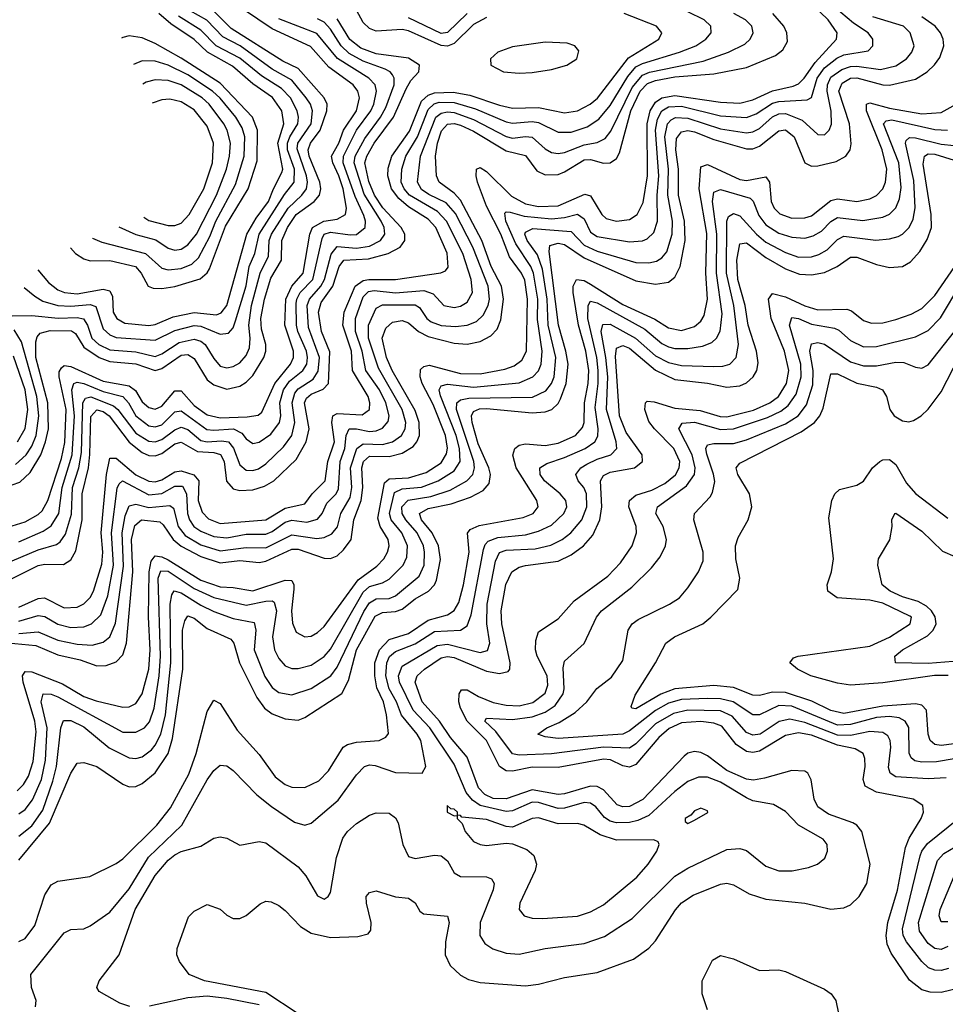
# Model space of a CAD drawing. Header units: inches. Extents: x 501365 to 657855, y 482276 to 547543.
# Tile 9 of 256: x 511593 to 514442, y 494178 to 497210. Entities that reach past the tile are written whole.
import ezdxf

# ---------------------------------------------------------------- set-up
doc = ezdxf.new("R2010")
doc.units = ezdxf.units.IN
doc.header["$MEASUREMENT"] = 0
doc.layers.add('A5419', color=7, linetype='Continuous')

msp = doc.modelspace()

# ---------------------------------------------------------------- linework, layer by layer
at = {"layer": 'A5419', "color": 5}
for points, elevation in [([(511585, 494835), (511604.7, 494855.3), (511619.8, 494880.2), (511634.3, 494925.7), (511643.3, 495016.7), (511639.6, 495050), (511603.5, 495170), (511601.5, 495190), (511610, 495202.6), (511630, 495202.2), (511724.7, 495164.7), (511790, 495125.8), (511827.6, 495112.4), (511910, 495093.1), (511930, 495094.3), (511950, 495104.1), (511970, 495133.9), (511990.6, 495210), (511994.8, 495270), (511989.7, 495370), (511991.6, 495510), (511997.4, 495542.6), (512010, 495558.8), (512030, 495556.6), (512050, 495546.6), (512150, 495484.5), (512210, 495464.1), (512250, 495462.1), (512310, 495451.5), (512410, 495484.1), (512430, 495483.1), (512436.4, 495470), (512436.7, 495456.7), (512429.8, 495390), (512432.1, 495352.1), (512444.2, 495324.2), (512470, 495309.6), (512490, 495312.2), (512510, 495322.6), (512530, 495341.3), (512634.3, 495485.7), (512692.4, 495527.6), (512713.3, 495550), (512725.4, 495570), (512729.9, 495590.1), (512726.7, 495610), (512702.4, 495650), (512694.9, 495674.9), (512716, 495784), (512730, 495795.9), (512790, 495799.2), (512843.8, 495816.2), (512890, 495845.6), (512907.1, 495872.9), (512909.7, 495890.3), (512903.9, 495930), (512865.8, 496025.8), (512831.5, 496090), (512825.5, 496110), (512826.7, 496133.3), (512837.2, 496142.8), (512853.2, 496146.8), (512950, 496120.7), (513010, 496119.8), (513085.8, 496134.2), (513115.3, 496144.7), (513138.1, 496161.9), (513153.4, 496190), (513156.3, 496350), (513147.8, 496407.8), (513137.8, 496430), (513100.1, 496480.1), (513073.9, 496550), (513030, 496635.9), (513002.5, 496710), (512997.8, 496730), (512999.3, 496750), (513010, 496755.2), (513030, 496743), (513106.5, 496666.5), (513150, 496643.4), (513190, 496635.1), (513250, 496636.8), (513332.8, 496672.8), (513350, 496668.1), (513384.7, 496610), (513398.4, 496598.4), (513430, 496590.1), (513470, 496595.3), (513493.9, 496610), (513512.2, 496647.8), (513525.3, 496730), (513524.1, 496890), (513534.1, 496930), (513550, 496956.9), (513570, 496969.9), (513610, 496976.6), (513750, 496956.2), (513810, 496953.8), (513850, 496963.5), (513910, 496991.7), (513974, 497006), (513990, 497012.9), (514007.9, 497030), (514041.5, 497078.5), (514107.8, 497150), (514109.2, 497170), (514082, 497210), (513984.3, 497304.2)], 2180), ([(513030, 497217.3), (512990, 497195.8), (512930, 497137), (512910, 497129.1), (512890, 497131.2), (512790, 497176), (512770, 497179.8), (512690, 497175.4), (512670, 497183.6), (512650, 497201.3), (512602.5, 497290)], 2280), ([(511590, 494764.3), (511610, 494777.9), (511632.4, 494807.6), (511659.8, 494870), (511672.6, 494930), (511677, 495030), (511659.2, 495110), (511665.4, 495134.6), (511690, 495133.1), (511710, 495124.9), (511910, 495016.6), (511950, 495016), (511977, 495030), (511992, 495048), (512006.9, 495090), (512021.9, 495190), (512026.2, 495250), (512018.5, 495490), (512027.3, 495512.7), (512050, 495512), (512130, 495458.2), (512190, 495431), (512290, 495407.6), (512350, 495419.9), (512370, 495420.6), (512376.6, 495416.6), (512383, 495390), (512371.3, 495310), (512377.2, 495270), (512390, 495242.7), (512410, 495220.1), (512430, 495212.5), (512450, 495212.3), (512490, 495223), (512530, 495248.9), (512550, 495272), (512650, 495447.5), (512670, 495465), (512710, 495476.5), (512730, 495487.4), (512772.9, 495530), (512785, 495555), (512786.2, 495590), (512769, 495630), (512736.8, 495670), (512731.3, 495690), (512746.2, 495753.8), (512770, 495765.2), (512830, 495770.8), (512881.1, 495790), (512930, 495820.8), (512948.3, 495850), (512947, 495890), (512936.8, 495930), (512887.7, 496052.3), (512884.5, 496070), (512890, 496083), (512910, 496088.3), (512990, 496079.1), (513130, 496092.2), (513172.6, 496110), (513190, 496129.1), (513198.5, 496150), (513200.9, 496190), (513186.9, 496286.9), (513188.1, 496350), (513174.6, 496430), (513166.1, 496450), (513119.8, 496519.8), (513089, 496590), (513085.9, 496614.1), (513090, 496618.2), (513102.8, 496617.2), (513145.5, 496605.4), (513230, 496597.1), (513270, 496601), (513310, 496611.2), (513330, 496597.2), (513350, 496555.7), (513370, 496542.6), (513470, 496526.7), (513510, 496529.7), (513524, 496536), (513544.5, 496555.5), (513556.6, 496590), (513554.9, 496670), (513559.9, 496730), (513550.3, 496870), (513556.4, 496903.6), (513570, 496930), (513590, 496942.3), (513630, 496944.1), (513750, 496914.2), (513830, 496908.9), (513859.7, 496920.3), (513910, 496953.8), (513930, 496958.9), (514016.7, 496963.3), (514030, 496970.8), (514047.3, 497030), (514070, 497062.1), (514108.2, 497091.8), (514130, 497101.9), (514205, 497115), (514219.3, 497130), (514219, 497150), (514204.5, 497170), (514159.7, 497199.7), (514062.4, 497282.4)], 2160), ([(511490, 495297.8), (511642.7, 495282.7), (511710, 495254.4), (511779.3, 495239.3), (511830, 495220.9), (511858.9, 495221.1), (511890, 495233.1), (511910, 495254.5), (511921.6, 495290), (511940.5, 495510), (511937.1, 495610), (511947.4, 495652.6), (511967.7, 495670), (512023.7, 495663.7), (512034.7, 495654.7), (512064.8, 495610), (512089.5, 495589.5), (512150, 495556.7), (512210, 495537.6), (512270, 495544.4), (512330, 495539), (512350, 495542.5), (512430, 495579.4), (512450, 495579.5), (512530, 495552.1), (512550, 495550.9), (512570, 495559.7), (512590, 495577.2), (512613.2, 495610), (512621.3, 495670), (512644, 495730), (512649.3, 495770), (512645.8, 495830), (512651.3, 495850), (512670, 495865.7), (512730, 495865.5), (512770, 495875), (512803.7, 495896.3), (512815.7, 495910), (512824, 495930), (512822.4, 495970), (512810, 496006.4), (512739, 496130), (512721.8, 496170), (512708.3, 496230), (512720, 496260), (512740.9, 496279.1), (512770, 496284.2), (512790, 496277.2), (512820.9, 496250), (512850, 496234.9), (512930, 496214.7), (512970, 496210.6), (513010, 496219.2), (513043.3, 496236.7), (513062.4, 496257.6), (513074.4, 496285.6), (513082.5, 496350), (513076, 496390), (513044.1, 496450), (513015.1, 496530), (512950, 496654.1), (512930, 496675.9), (512883.8, 496710), (512876.3, 496730), (512873.1, 496790), (512879.2, 496830), (512891.6, 496868.4), (512910, 496888.7), (512930, 496890.6), (512950, 496885.2), (512990, 496866.7), (513090, 496806.4), (513150, 496792.5), (513185, 496745), (513210, 496732.5), (513250, 496734.1), (513270, 496741.8), (513330, 496778.9), (513350, 496779.9), (513390, 496768.8), (513410, 496769.3), (513430, 496782.5), (513439.5, 496800.5), (513474.5, 496930), (513503, 496990), (513525.8, 497014.2), (513550, 497023.5), (513610, 497034.2), (513730, 497043.4), (513830, 497062.8), (513919.9, 497100.1), (513942.1, 497117.9), (513956.5, 497143.5), (513954.9, 497170), (513944.7, 497190), (513911.1, 497230)], 2220), ([(511570, 496298.2), (511630, 496299.1), (511710.8, 496290.8), (511770, 496293.7), (511788.9, 496288.9), (511801.1, 496270), (511814.9, 496230), (511835.9, 496210), (511870, 496193.4), (511950, 496187.8), (512010, 496173.5), (512030, 496180.9), (512084, 496216), (512130, 496226), (512150, 496220.1), (512163.9, 496210), (512190, 496166.9), (512210, 496143.7), (512230, 496138.5), (512250, 496142.2), (512270, 496153.3), (512290, 496175.8), (512300.2, 496199.8), (512302.3, 496230), (512297.7, 496270), (512306.7, 496330), (512332.9, 496430), (512358.2, 496481.8), (512361.1, 496530), (512368, 496550), (512419.3, 496630), (512461.6, 496670), (512475.2, 496690), (512478.9, 496710), (512475.9, 496730), (512447.3, 496812.7), (512449.4, 496830.6), (512489.6, 496890), (512494.1, 496930), (512487.9, 496950), (512474.9, 496970), (512430, 497024.2), (512370, 497058.4), (512271.5, 497130), (512218.1, 497158.1), (512169.2, 497209.2), (512092.1, 497252.1)], 2440), ([(511570, 495778.3), (511593.6, 495786.4), (511624.6, 495815.4), (511657.5, 495870), (511672.6, 495910), (511681.1, 495950), (511678.8, 496030), (511642.8, 496170), (511642.1, 496217.9), (511646.1, 496233.9), (511655.4, 496244.6), (511686.7, 496253.3), (511752.6, 496252.6), (511764.3, 496244.3), (511790, 496201.4), (511836.9, 496170), (511870, 496157.8), (511950, 496150.2), (512010, 496129.6), (512030, 496136), (512090, 496177.7), (512110, 496178.9), (512130, 496166.7), (512170, 496101.6), (512190, 496085.7), (512230, 496072.9), (512270, 496081.4), (512290, 496094.1), (512310, 496114.2), (512344.3, 496170), (512350.2, 496190), (512350, 496210), (512337.2, 496257.2), (512335.4, 496290), (512346, 496350), (512366, 496414), (512398.6, 496470), (512399.7, 496530), (512417.5, 496570), (512443.4, 496610), (512499, 496650), (512516.1, 496670), (512519.7, 496690), (512517.1, 496710), (512483.5, 496790), (512481, 496810), (512487.9, 496830), (512517.7, 496870), (512538.6, 496930), (512539.3, 496950), (512530.5, 496970), (512450, 497059.8), (512402.7, 497082.7), (512243.4, 497183.4), (512183.4, 497243.4)], 2420), ([(511570, 495651.9), (511610, 495663.8), (511650, 495686.5), (511661.9, 495698.1), (511678.9, 495730), (511721.5, 495858.5), (511732.1, 495907.9), (511735.5, 496010), (511714, 496110), (511714.6, 496125.4), (511721.6, 496138.4), (511730, 496144.9), (511750, 496142.3), (511850, 496096.8), (511930, 496082.6), (511948.7, 496068.7), (511970, 496034), (511990, 496015.8), (512010, 496010.7), (512030, 496020.1), (512070, 496067.9), (512090, 496067.9), (512130, 496021.9), (512170, 495993.5), (512210, 495984.7), (512292.5, 495987.5), (512327.1, 495992.9), (512338.1, 496001.9), (512377.9, 496090), (512426.3, 496150), (512436.1, 496170), (512436, 496190), (512408.9, 496270), (512412.5, 496350), (512430, 496390), (512465.7, 496430), (512485.4, 496550), (512494.5, 496570), (512528.6, 496590), (512570, 496596.1), (512595.4, 496610), (512599.1, 496630), (512588.2, 496690), (512575.5, 496730), (512556.3, 496770), (512552.6, 496790), (512575.2, 496830), (512590, 496870.1), (512629.7, 496930), (512639.3, 496970), (512633.6, 496990), (512619.5, 497010), (512544.4, 497064.4), (512488.2, 497128.2), (512370, 497182.4), (512282.1, 497242.1)], 2380), ([(511590, 495358.5), (511650, 495375.4), (511670, 495371.9), (511710, 495348.5), (511750, 495338.9), (511790, 495340.8), (511814.1, 495350), (511842.2, 495377.8), (511863.7, 495436.3), (511881.5, 495530), (511875.7, 495630), (511892.4, 495767.6), (511898.6, 495781.4), (511909.4, 495790.6), (511990, 495747.6), (512030, 495751.5), (512070, 495774.2), (512093.7, 495773.7), (512105.7, 495750), (512108.8, 495690), (512115, 495670), (512129.2, 495650), (512150, 495634.7), (512190, 495618.5), (512230, 495614.6), (512290, 495626.2), (512350, 495626.2), (512370, 495634.1), (512410, 495662.7), (512430, 495668.8), (512477.1, 495662.9), (512510, 495671.8), (512524.3, 495690), (512538.4, 495721.6), (512567.3, 495750), (512574.4, 495765.6), (512579.1, 495850), (512593.9, 495890), (512598.1, 495930), (512607.1, 495950), (512629.7, 495950.3), (512670, 495942.4), (512690, 495944), (512710, 495952.1), (512726.9, 495973.1), (512729.9, 495990.1), (512720.1, 496030), (512700.8, 496070), (512658.7, 496130), (512646.6, 496190), (512626.9, 496250), (512626.5, 496290), (512650, 496357), (512667, 496373), (512683.7, 496376.3), (512750, 496369.7), (512836.7, 496376.7), (512865.8, 496365.8), (512898.9, 496330), (512930, 496324.1), (512950, 496328.3), (512970, 496340.1), (512986.4, 496370), (512982.9, 496410), (512956.8, 496490), (512906.5, 496590), (512879.4, 496619.4), (512793.1, 496670), (512775.9, 496690), (512767.3, 496710), (512769.3, 496750), (512781.4, 496790), (512817.5, 496850), (512850, 496934.3), (512868.4, 496951.6), (512883.9, 496956.1), (512930, 496955), (512996.1, 496936.1), (513090, 496895.9), (513110, 496891.9), (513170, 496896.8), (513190, 496894.3), (513250, 496863.8), (513290, 496863.6), (513339.3, 496880.7), (513375.8, 496904.2), (513410, 496945.8), (513465, 497035), (513490, 497065.2), (513510, 497075.4), (513624.3, 497110), (513674, 497130), (513705.4, 497150), (513721.9, 497170), (513720.2, 497190), (513700.2, 497210), (513650, 497234.2)], 2260), ([(511590, 495400.7), (511650, 495428), (511669.5, 495429.5), (511730, 495398.7), (511770, 495400.8), (511790, 495410.9), (511809.3, 495430.7), (511819.9, 495450), (511846, 495534), (511848.3, 495570), (511843.4, 495630), (511859.7, 495810), (511870, 495859.8), (511890, 495860.2), (511950, 495808.4), (511990, 495788.8), (512010, 495787.4), (512030, 495793.1), (512070, 495817.5), (512090, 495820.7), (512129, 495809), (512144.5, 495790), (512142.5, 495730), (512154, 495694), (512173.5, 495673.5), (512210, 495659.2), (512350, 495670.5), (512410, 495705.8), (512470, 495719.4), (512493.3, 495750), (512533.1, 495790), (512541, 495850), (512561.5, 495910), (512553.7, 495970), (512556.3, 495990), (512570, 495997.5), (512646.8, 495993.2), (512669.6, 496010.4), (512671, 496030), (512665.7, 496050), (512617.6, 496130), (512614.5, 496190), (512587.1, 496270), (512591.2, 496310), (512625.5, 496390), (512650, 496407), (512667.6, 496410), (512750, 496410.5), (512889.2, 496430.8), (512903.5, 496436.5), (512912, 496448), (512908.2, 496491.8), (512874, 496570), (512850, 496596.1), (512790, 496634.3), (512759.6, 496659.6), (512737.6, 496690), (512725.7, 496730), (512726.8, 496753.2), (512738.4, 496790), (512792.5, 496867.5), (512830, 496959.1), (512850, 496978), (512870, 496985), (512926.9, 496986.9), (512978, 496978), (513070, 496946.7), (513110, 496937.6), (513190, 496940.5), (513270, 496923.1), (513310, 496929.4), (513349.4, 496950), (513371.6, 496968.4), (513466.7, 497093.3), (513560.7, 497150), (513569.8, 497170), (513552.9, 497190), (513453.3, 497230)], 2280), ([(511590, 495320.3), (511650, 495325.5), (511710, 495299.5), (511770, 495287.3), (511815.4, 495284.6), (511850, 495292.9), (511870.4, 495309.6), (511887.9, 495352.1), (511912.4, 495527.6), (511907.7, 495630), (511917.6, 495682.4), (511930, 495713.4), (511950, 495718.8), (511990, 495707.8), (512054.5, 495714.5), (512065.8, 495705.8), (512080.4, 495650), (512102.1, 495622.1), (512150, 495592.6), (512210, 495575.1), (512290, 495585.2), (512350, 495583.9), (512430, 495624.3), (512507.7, 495612.3), (512530, 495615.6), (512553.4, 495626.6), (512571.3, 495648.7), (512580.9, 495690), (512610, 495738.5), (512614.9, 495770), (512611.2, 495830), (512630.1, 495889.9), (512650, 495903.9), (512710, 495902.1), (512739.9, 495910), (512768.1, 495930), (512779, 495950), (512781.1, 495970), (512770.5, 496010), (512696.9, 496136.9), (512666.4, 496230), (512666.7, 496270), (512690, 496321.8), (512710, 496332.5), (512810, 496332), (512824, 496324), (512845.7, 496290), (512859.5, 496279.5), (512890, 496268.9), (512934.6, 496265.4), (512970, 496269.2), (512998.9, 496281.1), (513020, 496300), (513035.4, 496330), (513039.2, 496350), (513034.6, 496390), (512988.2, 496510), (512934, 496614), (512906.1, 496646.1), (512852, 496672), (512830, 496687.4), (512817.1, 496710), (512826.7, 496790), (512873.8, 496910), (512890, 496923), (512910, 496926.6), (512930, 496924.1), (512990, 496903.5), (513090, 496850.9), (513110, 496846), (513150, 496850.7), (513170, 496848.5), (513210, 496813.1), (513230, 496801.5), (513250, 496798.2), (513270, 496801.7), (513330, 496825.4), (513370, 496832), (513395, 496845), (513412.7, 496867.3), (513478.4, 497001.6), (513510, 497039.8), (513531.3, 497048.7), (513696.8, 497083.2), (513774.4, 497110), (513824.6, 497135.4), (513841.9, 497150), (513851.1, 497170), (513846.4, 497190), (513827.4, 497210), (513791.7, 497230)], 2240), ([(511648.4, 496440.1), (511681.2, 496401.2), (511710, 496378.4), (511730.3, 496370.3), (511770, 496366.5), (511850, 496380.2), (511870, 496375.8), (511878, 496358), (511880.7, 496310), (511891.4, 496290), (511915.9, 496275.9), (511990, 496268.2), (512010, 496272.1), (512065.2, 496294.8), (512130, 496309), (512198.5, 496301.5), (512212.8, 496307.2), (512229.9, 496330), (512292.3, 496550), (512320.6, 496599.4), (512358.9, 496650), (512373.6, 496690), (512400.2, 496739.8), (512402.5, 496750), (512387.3, 496830), (512406, 496890), (512399.7, 496930), (512370.8, 496970.8), (512310, 497012.4), (512247.4, 497067.4), (512170.5, 497110), (512129.8, 497149.8), (512058, 497198), (512021.2, 497230)], 2480), ([(512970.6, 497229.4), (512910, 497171.2), (512890, 497168.4), (512790, 497216)], 2260), ([(511570, 495544.2), (511650, 495577.8), (511705.6, 495594.4), (511717.3, 495602.7), (511733.8, 495626.2), (511752.6, 495687.4), (511755.5, 495770), (511774.5, 495830), (511782.5, 495877.5), (511787.5, 496030), (511795.5, 496044.5), (511811.3, 496048.7), (511881.3, 496021.3), (511894.5, 496010), (511950, 495937.4), (511990, 495912.1), (512010, 495910.7), (512030, 495917.7), (512070, 495947.5), (512090, 495956), (512110, 495948.3), (512150, 495914.5), (512170, 495909.9), (512213.5, 495913.5), (512235.1, 495910), (512251.3, 495891.3), (512270, 495839.5), (512290, 495822.8), (512310, 495821.8), (512327.6, 495827.6), (512350, 495842.8), (512405.3, 495894.7), (512430, 495930.1), (512440.2, 495970), (512431.1, 496030), (512440, 496060), (512450, 496073.9), (512496.6, 496103.4), (512511.9, 496128.1), (512515.9, 496170), (512482.3, 496262.3), (512477.7, 496330), (512484.4, 496350), (512520.2, 496390), (512531.3, 496410), (512551.2, 496488.8), (512570, 496511.9), (512630, 496506.4), (512670, 496512.9), (512703.1, 496530), (512716.9, 496550), (512715.2, 496570), (512705.1, 496590), (512653.3, 496673.3), (512622.1, 496770), (512625.5, 496790), (512655, 496845), (512703.2, 496910), (512719.7, 496940.3), (512745.4, 497010), (512745.3, 497030), (512740.2, 497040.2), (512732.8, 497050), (512718, 497058), (512650, 497082.3), (512606.8, 497106.8), (512582.5, 497130), (512550, 497181.5), (512530, 497202.3), (512510, 497213.1)], 2340), ([(511570, 495489.8), (511650, 495529.1), (511670, 495533.5), (511727.2, 495532.8), (511750, 495547.4), (511765.3, 495574.7), (511785.1, 495670), (511785.5, 495750), (511804.3, 495830), (511809.1, 495870.9), (511811.9, 495988.1), (511830, 496009.1), (511850, 496003.6), (511868.3, 495990), (511930, 495909.6), (511970, 495877.1), (511990, 495868.4), (512010, 495867.2), (512030, 495874.3), (512070, 495904.3), (512090, 495908.9), (512140.2, 495880.2), (512190, 495877.8), (512211.2, 495871.2), (512222, 495850), (512229.4, 495789.4), (512250, 495765.2), (512270, 495760.5), (512310, 495762.6), (512346.6, 495773.4), (512375.5, 495790), (512443.6, 495856.4), (512474.1, 495910), (512483.7, 495950), (512469.2, 496030), (512475.5, 496044.5), (512490, 496057.4), (512527.4, 496072.6), (512543.6, 496090), (512547.5, 496187.5), (512521.4, 496250), (512512.7, 496310), (512520.7, 496339.3), (512556.9, 496390), (512576.2, 496450), (512590.7, 496470), (512666.2, 496473.8), (512727.5, 496490), (512764, 496510), (512778.3, 496530), (512778.1, 496550), (512767.3, 496570), (512711.1, 496631.1), (512685.2, 496670), (512668, 496712), (512655.7, 496770), (512661.3, 496790), (512684.4, 496830), (512743.4, 496910), (512782.1, 496997.9), (512797.1, 497022.9), (512821.6, 497050), (512823.4, 497070), (512790, 497092), (512690, 497105.1), (512642.7, 497122.7), (512609.5, 497149.5), (512570, 497212.6)], 2320), ([(511590, 494696.2), (511630, 494728), (511664.1, 494775.9), (511695.1, 494864.9), (511705.5, 494910), (511719.8, 495030), (511727.8, 495052.2), (511750, 495052.2), (511790, 495032.4), (511868.3, 494968.3), (511930, 494937), (511950, 494935.1), (511970, 494940.5), (511998, 494962), (512010, 494975.8), (512027, 495010), (512041.2, 495070), (512058.4, 495230), (512056, 495410), (512060.8, 495439.2), (512068.1, 495451.9), (512090, 495445.3), (512150, 495407), (512190, 495387.4), (512250, 495366.7), (512314.1, 495354.1), (512320.1, 495330), (512314.3, 495270), (512347.8, 495187.8), (512370, 495154.1), (512390, 495138.8), (512430, 495131.6), (512490, 495151.1), (512550.2, 495189.8), (512570, 495216), (512652.3, 495387.7), (512670, 495414.9), (512690, 495426.4), (512730, 495428.2), (512750, 495435.9), (512823, 495497), (512837.6, 495530), (512839.2, 495570), (512835.5, 495590), (512816.3, 495630), (512781.7, 495670), (512770.4, 495690), (512769.4, 495710), (512789, 495731), (512858.3, 495741.7), (512918.1, 495761.9), (512969, 495790), (512987.4, 495810), (512993, 495830), (512991.3, 495850), (512937.9, 496010), (512938.3, 496030), (512950, 496040.1), (512975.5, 496044.5), (513171.7, 496048.3), (513212.6, 496067.4), (513230, 496089.6), (513238, 496110), (513242.9, 496170), (513220, 496270), (513216.5, 496350), (513202.1, 496442.1), (513186.5, 496486.5), (513154.6, 496530), (513147.6, 496550), (513150, 496556), (513172.6, 496567.4), (513290, 496558), (513330, 496516), (513370, 496497.7), (513490, 496462.3), (513530, 496461.1), (513553.1, 496466.9), (513570, 496477.1), (513584.8, 496495.2), (513600.9, 496550), (513602.5, 496590), (513587.7, 496670), (513590.4, 496749.6), (513579, 496850), (513587.2, 496890), (513598.4, 496901.6), (513611.2, 496908.8), (513650, 496907.2), (513750, 496874.5), (513830, 496861.6), (513850, 496864.9), (513870, 496874.9), (513910, 496911), (513930, 496920.5), (513950, 496921.3), (514001.2, 496901.2), (514050, 496857), (514070, 496855.9), (514085.2, 496870), (514091.8, 496888.2), (514090.8, 496929.2), (514078.5, 496990), (514079.1, 497010), (514090, 497033.2), (514123.4, 497056.7), (514150, 497066.4), (514170, 497067.7), (514242.7, 497057.3), (514290, 497068.8), (514322.5, 497090), (514339.3, 497110), (514346.8, 497130), (514334.2, 497170), (514313.3, 497190), (514219.4, 497219.4)], 2140), ([(511590, 494622.2), (511684.4, 494735.6), (511750, 494890.2), (511770, 494920.2), (511790, 494923), (511830, 494910.1), (511910, 494855.7), (511930, 494848.1), (511950, 494849.2), (511970, 494857.7), (512010, 494891.3), (512049.7, 494950), (512063.5, 494996.5), (512095.4, 495210), (512093.4, 495330), (512100.9, 495359.1), (512110, 495374.1), (512130, 495366.9), (512170, 495335.4), (512242.7, 495302.7), (512252.2, 495290), (512269.5, 495229.5), (512322.8, 495122.8), (512346, 495090), (512370, 495072.6), (512410, 495056.9), (512450, 495053.6), (512470, 495061), (512584.8, 495135.2), (512605.3, 495174.8), (512630, 495270), (512687, 495373), (512710, 495385.2), (512750, 495387.6), (512770, 495395.3), (512810, 495426.8), (512851, 495450), (512869.6, 495470), (512875.8, 495484.2), (512888.2, 495548.2), (512882.3, 495590), (512862.1, 495630), (512829.2, 495670), (512823.7, 495690), (512850, 495705), (512921, 495719), (512980.1, 495739.9), (513019.7, 495760.3), (513038.4, 495781.6), (513041.7, 495810), (513037, 495830), (513004.6, 495904.6), (512986, 495970), (512983.4, 495990), (512990, 496003.3), (513008.4, 496011.6), (513030, 496012.8), (513170, 495999.5), (513210, 496002.2), (513231.3, 496010), (513250, 496027.9), (513257.6, 496042.4), (513275.3, 496090), (513280.7, 496150), (513274.2, 496190), (513251.7, 496270), (513223.1, 496496.9), (513225, 496515), (513250, 496522.1), (513270, 496518.3), (513330, 496477.1), (513490, 496406.4), (513550, 496395.5), (513590, 496401.6), (513610, 496417.5), (513626.4, 496450), (513641, 496530), (513639.5, 496590), (513621.1, 496670), (513620.6, 496750), (513612.4, 496810), (513615, 496845), (513630, 496865.5), (513650, 496869.1), (513670, 496864.9), (513730, 496841.8), (513830, 496812.3), (513850, 496813.1), (513870, 496821.3), (513930, 496868.3), (513950, 496870.9), (513977.3, 496850), (514010.2, 496770), (514030, 496759.3), (514050, 496759.9), (514106, 496774), (514135.9, 496790), (514149.4, 496810), (514152.2, 496827.8), (514147.4, 496890), (514114.4, 496990), (514124.6, 497015.4), (514150, 497030.6), (514170, 497031.8), (514250, 497009.8), (514270, 497008.6), (514350, 497027), (514386.8, 497050), (514408.8, 497071.2), (514425.6, 497094.4), (514437.4, 497130), (514435.5, 497150), (514427.3, 497170), (514410.8, 497190), (514370, 497219)], 2120), ([(511590, 495602), (511664.5, 495635.5), (511690, 495651.9), (511713.4, 495690), (511723.6, 495770), (511754, 495870), (511761.4, 495990), (511753.2, 496070), (511759.6, 496090), (511770, 496094.3), (511790, 496089.5), (511850, 496065.6), (511909.9, 496049.9), (511927.5, 496030), (511950.3, 495990.3), (511990, 495959.9), (512010, 495956.4), (512030, 495962.7), (512070, 496002.6), (512090, 496005.7), (512168.6, 495948.6), (512190, 495945.8), (512250.5, 495950.5), (512276.6, 495936.6), (512290, 495919.1), (512310, 495904.8), (512330, 495909.7), (512366.2, 495933.8), (512392.9, 495970), (512396.3, 495990), (512394, 496030), (512405.3, 496070), (512423.1, 496096.9), (512464, 496130), (512476.3, 496150), (512478.9, 496170), (512475.2, 496190), (512449.1, 496250), (512444.7, 496270), (512443.8, 496336.2), (512445.6, 496350), (512456.2, 496370), (512494.7, 496410), (512523.4, 496536.6), (512530.4, 496549.6), (512550, 496555.8), (512610, 496547.5), (512630, 496549.3), (512656.2, 496570), (512657.3, 496590), (512652.4, 496607.6), (512625.4, 496665.4), (512588.7, 496770), (512589.2, 496790), (512629.6, 496870), (512673.6, 496930), (512683.4, 496950), (512691.5, 496990), (512686.8, 497010), (512667.6, 497030), (512571, 497091), (512507.8, 497167.8), (512390, 497212.6)], 2360), ([(511606.4, 496385.6), (511638.8, 496358.8), (511663.6, 496343.6), (511710.2, 496330.2), (511750, 496327.8), (511810, 496333.1), (511826.9, 496326.9), (511850, 496258.7), (511870, 496239.5), (511890, 496231.8), (512010, 496223.8), (512070, 496252.7), (512130, 496268.6), (512150, 496266.2), (512210, 496242.2), (512235.3, 496244.7), (512250, 496261.4), (512257.4, 496282.6), (512289.7, 496390.3), (512299.1, 496450), (512316.7, 496490), (512329.8, 496550), (512408.2, 496671.8), (512438, 496710), (512438.3, 496750), (512417.5, 496810), (512417.3, 496830), (512424.1, 496850), (512448.5, 496890), (512451.1, 496910), (512447.4, 496930), (512426.2, 496970), (512398.4, 496998.4), (512337.3, 497037.3), (512270, 497091.8), (512197.8, 497130), (512150, 497178.4), (512081.3, 497221.3)], 2460), ([(511749.3, 496507.5), (511764.6, 496490), (511790, 496473.5), (511810, 496467.9), (511870, 496469.2), (511948.9, 496450), (511966.3, 496430), (511987.8, 496390), (512003.3, 496383.3), (512030, 496382.2), (512070, 496389.1), (512147.8, 496412.2), (512169.6, 496430.4), (512177.1, 496442.9), (512225.9, 496574.1), (512296.4, 496690), (512323.8, 496776.2), (512324.7, 496870), (512309.7, 496910), (512210, 497015.2), (512090, 497091.9), (512010, 497136.7), (511970, 497154.3), (511930, 497161.1)], 2520), ([(511930, 497161.1), (511910, 497156), (511906.5, 497153.7)], 2520), ([(511816.4, 496537.5), (511817, 496537.1), (511845.2, 496525.2), (511980.1, 496490), (512030, 496445.2), (512050, 496440.2), (512090, 496444.4), (512122.3, 496457.7), (512142.9, 496477.1), (512177.7, 496542.3), (512196.3, 496590), (512257.3, 496702.7), (512284, 496790), (512285.3, 496850), (512277.6, 496877.6), (512258.1, 496910), (512210, 496968.3), (512186.5, 496990), (512110, 497040.1), (512050, 497070.2), (512010, 497082.2), (511970, 497084)], 2540), ([(511970, 497084), (511942.6, 497072.4)], 2540), ([(511897.6, 496572.4), (511950, 496549), (512012, 496532), (512050, 496506.8), (512070, 496500.4), (512090, 496503.2), (512110, 496516.6), (512136.5, 496550), (512198.3, 496670), (512229.5, 496750), (512238.9, 496790), (512241.2, 496830), (512231, 496870), (512221, 496890), (512176.4, 496950), (512154.4, 496970), (512089.3, 497010), (512050, 497023.1), (512010, 497025.5)], 2560), ([(512010, 497025.5), (511982.1, 497017.9), (511971.6, 497011.4)], 2560), ([(511974.4, 496602.1), (511990, 496592), (512050, 496576.4), (512070, 496576.4), (512090, 496584.1), (512114.2, 496610), (512159.7, 496690), (512186.1, 496770), (512189.4, 496830), (512170, 496882.1), (512130, 496932.6), (512090, 496957.2), (512054.7, 496965.3)], 2580), ([(512054.7, 496965.3), (512030, 496964.1), (512000.9, 496952.9)], 2580), ([(511590, 494371.7), (511610, 494380.8), (511638.8, 494421.2), (511670, 494514.7), (511690, 494546), (511710, 494557.1), (511808.3, 494571.7), (511890, 494611.6), (511910, 494626), (512014.5, 494730), (512056.5, 494783.5), (512113.6, 494886.4), (512136.4, 494950), (512170, 495079.7), (512190, 495114.4), (512210, 495104.5), (512262.6, 495022.6), (512330, 494947.2), (512378.9, 494878.9), (512410, 494854.5), (512430, 494846.4), (512470, 494845.5), (512513.3, 494866.7), (512542.9, 494897.1), (512588.9, 494970), (512602.1, 494977.9), (512630, 494984.9), (512699.5, 494990), (512719.6, 495000.4), (512727.6, 495012.4), (512722.2, 495070), (512712.5, 495110), (512692.4, 495152.4), (512685.8, 495190), (512685.5, 495230), (512700.1, 495270), (512730, 495301.5), (512790, 495320), (512850, 495361.2), (512910, 495378), (512930, 495390.5), (512944.9, 495415.1), (512959.2, 495470), (512976.3, 495570), (512970.9, 495629.1), (512979.5, 495640.5), (513007.4, 495652.6), (513142.7, 495677.3), (513173.2, 495690), (513189.3, 495710), (513184.9, 495730), (513121.3, 495830), (513110.7, 495869.3), (513117.3, 495890), (513130, 495900.1), (513150, 495904), (513210, 495899.5), (513250, 495906.3), (513304.2, 495930), (513325.8, 495954.2), (513330.4, 495970), (513331, 496030), (513342.9, 496090), (513344.9, 496130), (513335.7, 496190), (513313.4, 496270), (513296.7, 496370), (513296.2, 496390), (513306.9, 496410), (513330, 496406.7), (513350, 496396.3), (513450, 496333), (513547.9, 496287.9), (513590, 496261), (513630, 496253.3), (513670, 496265.5), (513690, 496282.4), (513700.3, 496299.7), (513710, 496350), (513705.5, 496430), (513708, 496552), (513684.6, 496690), (513690, 496757.5), (513710, 496764.3), (513810, 496718.2), (513830, 496715.4), (513890, 496726.4), (513900.6, 496710), (513906.1, 496650), (513914.9, 496630), (513932.6, 496612.6), (513970, 496598.8), (514010, 496599.9), (514030, 496606.7), (514090, 496653.1), (514110, 496658.6), (514170, 496650.4), (514210, 496658.6), (514230.9, 496669.1), (514250.2, 496689.8), (514258.5, 496710), (514262, 496750), (514248.4, 496810), (514199.6, 496930), (514199.7, 496950), (514210, 496954.3), (514270, 496937.7), (514370, 496920.7), (514430, 496924.3), (514475.5, 496950)], 2080), ([(511641.1, 494170), (511642.9, 494190), (511629.2, 494230), (511626.8, 494270), (511730, 494398.2), (511750, 494408.4), (511790, 494410.9), (511810, 494419.4), (511870, 494462), (511930, 494533.4), (511989.1, 494630.9), (512091.7, 494730), (512170, 494869.2), (512190, 494898.5), (512210, 494914), (512230, 494912.6), (512250, 494898.2), (512323.2, 494823.2), (512367.5, 494787.5), (512438.9, 494738.9), (512470, 494729.5), (512490, 494735.9), (512573.5, 494806.5), (512630, 494884.7), (512654.3, 494910), (512670, 494915.2), (512686.6, 494913.4), (512750, 494892.2), (512831.6, 494890), (512842.9, 494910), (512827.6, 494990), (512816.7, 495010), (512768.3, 495068.3), (512752.4, 495110), (512729.8, 495150), (512719.4, 495190), (512722.7, 495230), (512731.2, 495248.8), (512750, 495264.9), (512810, 495288), (512870, 495325.7), (512949.4, 495330.6), (512970, 495343.8), (512982.8, 495377.2), (513021, 495579), (513025.7, 495594.3), (513035.1, 495604.9), (513064.6, 495615.4), (513150, 495624.4), (513190, 495634.7), (513230, 495654.1), (513268, 495690), (513276.7, 495710), (513274.3, 495730), (513256.7, 495750), (513208, 495790), (513195.2, 495810), (513194.4, 495830), (513216, 495844), (513270, 495861.6), (513333.5, 495890), (513363.6, 495910), (513372.7, 495927.3), (513374, 495950), (513364.1, 496015.9), (513373.6, 496090), (513373.8, 496130), (513369, 496170), (513342, 496290), (513343.1, 496330), (513350, 496343.6), (513370, 496338.7), (513517.3, 496257.3), (513570, 496212.7), (513590, 496202.6), (513610, 496197.9), (513650, 496197.7), (513695, 496205), (513723.6, 496216.4), (513738.3, 496230), (513748.9, 496251.1), (513755, 496305), (513737.7, 496430), (513738.8, 496550), (513725.5, 496650), (513730, 496679.5), (513750, 496687.3), (513841, 496661), (513851.1, 496651.1), (513867.8, 496607.8), (513890, 496578.5), (513930, 496553), (513970, 496540.3), (514010, 496537.8), (514035.6, 496544.4), (514061, 496559), (514090, 496589.3), (514110, 496600.9), (514188.5, 496591.5), (514250, 496602.2), (514270, 496611.8), (514290, 496630.8), (514301.5, 496658.5), (514306.3, 496693.7), (514298.7, 496770), (514252, 496890), (514260.7, 496899.3), (514277.8, 496902.2), (514410, 496871.8), (514449.4, 496870.6)], 2060), ([(511931.7, 494171.7), (511901.3, 494181.3), (511837.2, 494217.3), (511829.7, 494230), (511837.2, 494250), (511898.7, 494330), (511947.9, 494470), (512010, 494574.6), (512050, 494622), (512070, 494638.6), (512090, 494648.8), (512150, 494664.8), (512190, 494689.4), (512210, 494693.9), (512230, 494689.3), (512270, 494668.2), (512330, 494679), (512350, 494675.7), (512450, 494601.7), (512473.2, 494573.2), (512510, 494511.6), (512530, 494502), (512542.4, 494510), (512550, 494522), (512567.5, 494630), (512587.9, 494690), (512601.6, 494710), (512630, 494735.3), (512670, 494760.1), (512690, 494767.5), (512730, 494766.4), (512750, 494752.3), (512757.4, 494737.4), (512772.1, 494670), (512790, 494633.6), (512810, 494626.8), (512870, 494637), (512890, 494635.1), (512910, 494619.6), (512930, 494583.2), (512950, 494571.6), (513030, 494570.7), (513044.9, 494564.9), (513053.5, 494550), (513050.8, 494530.8), (513010.1, 494430.1), (513009.6, 494389.6), (513024.8, 494364.8), (513048.8, 494348.8), (513090, 494335.5), (513130, 494332.2), (513210, 494350.1), (513330, 494364.9), (513393.3, 494386.7), (513478, 494442), (513610, 494572.5), (513650, 494597.5), (513770, 494654.8), (513810, 494658.1), (513830, 494652), (513890, 494603.5), (513930, 494588.7), (513971.1, 494588.9), (514020.9, 494599.1), (514048.3, 494610), (514071.7, 494628.3), (514079.4, 494650), (514078.3, 494670), (514066.4, 494686.4), (513989.9, 494729.9), (513950, 494771.6), (513913, 494793), (513850, 494804.9), (513830, 494813.4), (513750, 494862.5), (513710, 494877.7), (513682.5, 494877.5), (513650, 494863.7), (513610, 494833.2), (513530, 494759.9), (513496.1, 494743.9), (513470, 494738.1), (513430, 494736.9), (513410, 494742.4), (513393.3, 494753.3), (513366.4, 494786.4), (513350, 494797.2), (513330, 494799.1), (513270, 494781.6), (513250, 494781), (513190, 494799.5), (513170, 494800.2), (513110, 494773.5), (513090, 494772.2), (513010.4, 494790), (512986.4, 494806.4), (512967.2, 494830), (512930, 494918.1), (512854.9, 495030), (512803.9, 495083.9), (512761.5, 495170), (512758.7, 495190), (512770, 495219.3), (512877.4, 495282.6), (512910, 495287.2), (513010, 495261.9), (513032.6, 495267.4), (513040.5, 495290), (513030.9, 495350), (513031.7, 495410), (513057, 495543), (513070, 495569.6), (513090, 495576.6), (513179.5, 495580.5), (513227.6, 495592.4), (513262.5, 495610), (513289.5, 495630), (513322.8, 495670), (513338.5, 495710), (513337.6, 495750), (513329.5, 495769.5), (513312.3, 495790), (513305, 495810), (513320.4, 495830), (513338.4, 495841.6), (513370, 495857), (513412.3, 495870), (513431, 495890), (513428.8, 495910), (513399.2, 496010), (513403.3, 496110), (513397.5, 496170), (513382.5, 496250), (513388.3, 496271.7), (513410, 496272.6), (513488.6, 496230), (513550, 496175.6), (513590, 496154.4), (513630, 496145.9), (513730, 496141.9), (513756.9, 496143.1), (513779, 496150), (513798.2, 496170), (513805.2, 496210), (513791.5, 496330), (513768.9, 496430), (513769.4, 496590), (513775.3, 496604.7), (513790, 496613.8), (513810, 496606.4), (513860.7, 496550), (513890, 496525), (513950, 496493.4), (513990, 496478.7), (514030, 496479.9), (514052.8, 496487.2), (514078.5, 496501.5), (514110, 496533.1), (514130, 496544.2), (514228.6, 496531.4), (514270, 496535.5), (514296.9, 496543.1), (514310.2, 496549.8), (514330.7, 496570), (514343.5, 496596.5), (514349.5, 496630.5), (514345.1, 496714.9), (514320.1, 496830), (514321.9, 496838.1), (514332.1, 496847.9), (514350, 496846.9), (514430, 496827.3), (514470, 496822.8)], 2040), ([(512450, 494149.1), (512350, 494214.1), (512161.3, 494250), (512114.7, 494270), (512085.1, 494310), (512076.9, 494330), (512077.2, 494350), (512112.2, 494447.7), (512130, 494464.9), (512170, 494485.5), (512210, 494471.3), (512230, 494452.6), (512250, 494442.6), (512270, 494442.6), (512290, 494452), (512332.6, 494487.4), (512350, 494495.6), (512366.7, 494493.3), (512390, 494482.8), (512410, 494467.3), (512457.5, 494417.5), (512490, 494397.2), (512550, 494383.8), (512633.2, 494386.8), (512665.1, 494394.9), (512674.1, 494405.9), (512674.9, 494430), (512659.9, 494490), (512659.8, 494510), (512670, 494522.6), (512690, 494527.9), (512749.2, 494509.2), (512790, 494505.3), (512810, 494490.2), (512824.8, 494464.8), (512836.3, 494456.3), (512909.3, 494449.3), (512915.3, 494430), (512903.4, 494370), (512902.9, 494330), (512917.8, 494297.8), (512950, 494267.4), (512974.5, 494254.5), (513010, 494245.1), (513150, 494234.6), (513190, 494240.1), (513270, 494260.8), (513370, 494276.4), (513482.8, 494317.2), (513529.1, 494350.9), (513550, 494373.4), (513611.4, 494468.6), (513630, 494490.1), (513666.2, 494513.8), (513750, 494547.6), (513770, 494551.2), (513790, 494546.1), (513838.5, 494518.5), (513890, 494502.3), (514010, 494489.6), (514090, 494471.2), (514130, 494475.5), (514150, 494484.7), (514177.3, 494510), (514200.6, 494550), (514210.6, 494610), (514184.8, 494710), (514169.9, 494729.9), (514157.2, 494737.2), (514083.1, 494763.1), (514050, 494786.6), (514038.4, 494810), (514029.8, 494869.8), (514019.1, 494890), (514010, 494895.9), (513970, 494898.3), (513885.9, 494874.1), (513851.3, 494868.7), (513830, 494870.9), (513770, 494898), (513710, 494943.5), (513690, 494953.4), (513670, 494956.4), (513650, 494951.9), (513637.9, 494942.1), (513511, 494809), (513470, 494787.2), (513450, 494785.7), (513432, 494792), (513390, 494839), (513370, 494848.4), (513350, 494850), (513270, 494826.2), (513250, 494824), (513170, 494838.9), (513090, 494810.4), (513050, 494812.3), (513024.2, 494824.2), (513005.1, 494845.1), (512970, 494939.1), (512919.3, 494999.3), (512884.8, 495050), (512832.1, 495110), (512809.7, 495170), (512816.2, 495190), (512838.4, 495210), (512890, 495244.8), (512910, 495248.9), (512930, 495246.3), (513030, 495204.5), (513070, 495197), (513096.6, 495203.4), (513101.9, 495210), (513102.9, 495230), (513076.5, 495350), (513075.4, 495390), (513089.4, 495470.6), (513107.5, 495510), (513130, 495524.2), (513150, 495529.4), (513250, 495542.9), (513290, 495561.9), (513328.2, 495590), (513356.9, 495623.1), (513379, 495670), (513384.9, 495710), (513381.1, 495790), (513390, 495806.5), (513410, 495817.1), (513485, 495830), (513509.9, 495850), (513508.6, 495870), (513459.5, 495939.5), (513439.1, 495990), (513427.2, 496172.8), (513430, 496198.7), (513450, 496206.8), (513470, 496198.9), (513550, 496130.7), (513610, 496102.4), (513710, 496091), (513770, 496078.3), (513810, 496082.8), (513830, 496092.3), (513851, 496110), (513861.9, 496130), (513865.9, 496154.1), (513861.2, 496190), (513834.9, 496270), (513825.7, 496330), (513803.1, 496410), (513800.4, 496470), (513810, 496520.4), (513830, 496523.6), (513890, 496478.5), (513950, 496443), (513993, 496427), (514030, 496424.3), (514070, 496432.2), (514109.7, 496450.3), (514150, 496478.6), (514170, 496479.3), (514230, 496456.5), (514270, 496446.8), (514310, 496450.6), (514335, 496465), (514363.9, 496496.1), (514386.9, 496533.1), (514399.3, 496570), (514398.4, 496610), (514374.6, 496765.4), (514377.8, 496790), (514390, 496797.2), (514410, 496796.3), (514470, 496777.3)], 2020), ([(514515, 494235), (514430, 494214), (514395.4, 494215.4), (514370, 494223), (514332.5, 494252.5), (514275.8, 494335.8), (514263.2, 494363.2), (514260.2, 494390), (514265.6, 494430), (514294.9, 494530), (514319.5, 494660.5), (514330.6, 494689.4), (514368.4, 494750), (514375, 494770), (514373, 494790), (514343.1, 494810), (514230.9, 494831), (514195.8, 494850), (514189.5, 494870), (514195.9, 494910), (514194.7, 494934.7), (514189.9, 494950), (514165.1, 494965.1), (514110, 494976.4), (514030, 495006.7), (513990, 495013.7), (513950, 495005.6), (513870, 494958), (513850, 494953.9), (513830, 494956.8), (513798, 494978), (513754.2, 495034.2), (513730, 495043.9), (513690, 495048.8), (513630, 495045.4), (513592.4, 495027.6), (513560.3, 494999.7), (513490, 494916.8), (513470, 494908.7), (513450, 494912.7), (513411.1, 494931.1), (513390, 494933), (513250, 494907), (513170, 494908), (513110, 494896.4), (513090, 494897.1), (513070, 494910.3), (513029.9, 494990), (512969.8, 495050), (512949.9, 495090.1), (512944.6, 495110), (512945.9, 495134.1), (512953.3, 495146.7), (512970, 495146.1), (513005.5, 495125.5), (513050, 495107.3), (513090, 495099.1), (513130, 495096.9), (513172.4, 495107.6), (513210, 495136), (513219.1, 495160.9), (513216.2, 495190), (513186, 495250), (513180.8, 495270), (513181.5, 495298.5), (513190, 495324.7), (513250, 495365.1), (513299.5, 495420.5), (513402.9, 495497.1), (513442.1, 495537.9), (513478.5, 495590), (513491.5, 495630), (513490.3, 495650), (513468.4, 495710), (513470, 495730), (513490, 495745.9), (513538.5, 495761.5), (513578.5, 495781.5), (513611.2, 495808.8), (513622.8, 495830), (513624.6, 495850), (513606.8, 495890), (513547, 495950), (513530, 495972.9), (513517.6, 496010), (513519.3, 496030), (513524.4, 496035.6), (513546, 496034), (513610, 496013.8), (513687.3, 496007.3), (513748.7, 495988.7), (513770, 495987.4), (513852, 496008), (513901.6, 496030), (513928.7, 496050), (513953.7, 496090), (513960.7, 496130), (513947.2, 496190), (513905.7, 496290), (513898, 496350), (513910, 496367.5), (513950, 496356.7), (514010, 496329.3), (514050, 496317.3), (514139.2, 496319.2), (514153.6, 496313.6), (514190, 496283.6), (514215.4, 496275.4), (514250, 496276.4), (514290, 496286.6), (514336.9, 496303.1), (514370, 496320.7), (514410, 496361), (514512.3, 496510)], 1980), ([(514444.6, 494875.4), (514390, 494872.8), (514290, 494878.5), (514272.5, 494890), (514267.6, 494907.6), (514274.9, 494970), (514272.7, 494990), (514264.9, 495004.9), (514250, 495015.6), (514210, 495018.4), (514150, 495006.3), (514110, 495007.2), (514010, 495046.2), (513963.5, 495056.5), (513930.8, 495049.2), (513872.2, 495010), (513850, 495006.5), (513830, 495014.9), (513785.8, 495065.8), (513750, 495081.4), (513650, 495084.2), (513605.9, 495074.1), (513550, 495041.5), (513490, 494979.8), (513470, 494966.6), (513390, 494970.3), (513230, 494949.1), (513130, 494945.5), (513110, 494949.9), (513058.6, 495018.6), (513025, 495050), (513030, 495059.3), (513110, 495055.3), (513170, 495063), (513210, 495077.3), (513241.5, 495098.5), (513266, 495134), (513269.1, 495150), (513265.3, 495214.7), (513270, 495235.2), (513330.9, 495289.1), (513368.2, 495370), (513384.2, 495390), (513476.8, 495463.2), (513537.6, 495522.4), (513564.1, 495555.9), (513580.8, 495590), (513583.8, 495610), (513573.4, 495650), (513551.1, 495690), (513556.3, 495710), (513645.3, 495774.7), (513670, 495810), (513672.2, 495830), (513663.2, 495870), (513621.8, 495950), (513632.6, 495967.4), (513670, 495971), (513750, 495947.8), (513790, 495950), (513895, 495985), (513935.6, 496004.4), (513958.2, 496021.8), (513983.1, 496056.9), (513999, 496110), (513997.2, 496150), (513962.4, 496270), (513970, 496293.1), (513990, 496289.7), (514030, 496273.2), (514100.7, 496260.7), (514114.1, 496254.1), (514150, 496222), (514190, 496203.1), (514230, 496204.4), (514350, 496234.2), (514390, 496253.5), (514427.4, 496292.6), (514490, 496397.3)], 1960), ([(511579.8, 495840.2), (511613, 495870), (511630, 495896.9), (511643.1, 495930), (511651.4, 495990), (511645.7, 496050), (511598.3, 496218.3), (511575.4, 496255.4)], 2440), ([(514470, 494934.5), (514415.3, 494924.7), (514370, 494924.2), (514348.3, 494928.3), (514337.6, 494937.6), (514331.4, 494951.4), (514330.4, 495030.4), (514319.2, 495050), (514299.9, 495059.9), (514270, 495064.3), (514230, 495061.1), (514150, 495039.8), (514110, 495037.9), (513970, 495096.5), (513930, 495098.6), (513870, 495069.3), (513850, 495069.3), (513789.5, 495109.5), (513750, 495119.2), (513710, 495120.2), (513630, 495116.5), (513590, 495105.1), (513550, 495082.7), (513470, 495020.7), (513449.7, 495010.3), (513250, 494996.8), (513210, 495001.5), (513187.7, 495010), (513215.9, 495030), (513254, 495046), (513303.1, 495076.9), (513338.3, 495110), (513369.1, 495150.9), (513414.8, 495185.2), (513450, 495237), (513465.8, 495330), (513478.7, 495350), (513496.6, 495363.4), (513592.8, 495410), (513624.4, 495430), (513650, 495460.2), (513682, 495510), (513696.4, 495543.6), (513697.1, 495570), (513668.2, 495670), (513670.5, 495689.5), (513718.6, 495741.4), (513725.8, 495754.2), (513732.3, 495787.7), (513729.1, 495810.9), (513708, 495872.1), (513704.8, 495890), (513710, 495900.9), (513730, 495905.2), (513790, 495905.2), (513830, 495916.5), (513950, 495966.1), (513989.3, 495990.7), (514015.4, 496024.6), (514034.4, 496085.6), (514035.5, 496130), (514025.4, 496190), (514030, 496212.6), (514050, 496216.4), (514070, 496210.7), (514150, 496157.2), (514190, 496144.6), (514230, 496144.8), (514290, 496156.1), (514314.9, 496154.9), (514350, 496140.5), (514370, 496137.6), (514390, 496147.4), (514471, 496250)], 1940), ([(511585.8, 495910), (511609.1, 495950.9), (511617.9, 496010), (511609.3, 496070), (511574, 496174)], 2460), ([(514470, 494980.3), (514430, 494975.2), (514410, 494978.5), (514395.7, 494990), (514389.7, 495009.7), (514384, 495084), (514370, 495099), (514350, 495103.7), (514250, 495096.7), (514130, 495073.5), (514090, 495082.5), (514031.5, 495111.5), (513950, 495138.1), (513910, 495139.3), (513870, 495129.1), (513850, 495129.6), (513790, 495154.1), (513730, 495160.2), (513610, 495149.4), (513566.8, 495133.2), (513490, 495088.3), (513477, 495090), (513475.6, 495095.6), (513487.4, 495130), (513549.9, 495230), (513581.5, 495290), (513608.7, 495310), (513695.7, 495350), (513720.7, 495370), (513804, 495456), (513809.3, 495490), (513797.3, 495550), (513796.3, 495590), (513804.7, 495615.3), (513835.6, 495670), (513846.2, 495710), (513839.2, 495750), (513803.7, 495810), (513798.6, 495830), (513810, 495844.6), (513998.9, 495941.1), (514039.7, 495970), (514055.7, 495990), (514065.9, 496014.1), (514090, 496119.3), (514110, 496119.3), (514170, 496090.7), (514230, 496078.7), (514249.3, 496070), (514261.3, 496050), (514271.5, 496010), (514285.1, 495990), (514310, 495975.2), (514330, 495972.3), (514344.3, 495975.7), (514368.4, 495990), (514390, 496011.3), (514430, 496064.5), (514485.5, 496174.5)], 1920), ([(514451, 495191), (514408.9, 495191.1), (514250, 495167.8), (514150, 495160.4), (514110, 495167.1), (514028.4, 495190), (513986.9, 495210), (513963.5, 495230), (513975.4, 495244.6), (513989.3, 495250), (514210, 495281.5), (514270, 495308.5), (514334.1, 495350), (514338, 495370), (514333.5, 495373.5), (514250, 495413.9), (514210, 495422.9), (514109.4, 495429.4), (514081, 495450), (514078.9, 495470), (514091.5, 495510), (514097.9, 495550), (514083.6, 495676.4), (514092.8, 495730), (514102, 495750), (514116.9, 495763.1), (514170, 495777.3), (514190, 495789.3), (514218.4, 495830), (514241, 495850), (514250, 495855.1), (514270, 495855.9), (514290, 495840.7), (514323, 495783), (514350, 495751), (514450, 495674.8)], 1880), ([(514466.5, 495233.5), (514390, 495227.9), (514289.4, 495230), (514286.8, 495250), (514310.6, 495270), (514387.4, 495312.6), (514404.6, 495330), (514413.9, 495350), (514411.2, 495371.2), (514399.6, 495390), (514383.9, 495403.9), (514358.7, 495418.7), (514310, 495433.2), (514272.8, 495450), (514247.8, 495470), (514234.5, 495530), (514236.8, 495550), (514271, 495609), (514279.1, 495650), (514277.2, 495670), (514286.6, 495690), (514290, 495691.1), (514370, 495634.7), (514434, 495574), (514510, 495541)], 1860), ([(514452.1, 494287.9), (514430, 494282), (514410, 494282.7), (514390.4, 494290.4), (514370.2, 494310.2), (514323.3, 494370), (514312.9, 494390), (514310.4, 494410), (514364.8, 494635.2), (514370, 494650.1), (514387, 494673), (514482.9, 494750)], 1960), ([(514450, 494356.3), (514430, 494347.2), (514410, 494350.3), (514390, 494365.4), (514363.1, 494403.1), (514359.5, 494430), (514418.7, 494621.3), (514437.8, 494642.2), (514490, 494673.5)], 1940), ([(514450, 494432), (514430, 494432.1), (514422.9, 494450), (514426.4, 494470), (514470, 494573)], 1920), ([(513710, 494160.5), (513693.4, 494210), (513693.5, 494250), (513725.7, 494314.4), (513750, 494328.7), (513790, 494317.9), (513870, 494282.4), (513930, 494283.7), (513950, 494279.4), (514070, 494224.8), (514091.1, 494210), (514105, 494190), (514113.6, 494150)], 1980), ([(512330, 494176.3), (512230, 494195.8), (512170, 494202.7), (512110, 494198.3), (511992, 494172)], 2040)]:
    msp.add_lwpolyline(points, dxfattribs=dict(at, elevation=elevation))
for points, elevation in [([(513210, 497140.8), (513110, 497126.5), (513064.5, 497110), (513042, 497090), (513043.2, 497070), (513082, 497050), (513130, 497045.3), (513170, 497047.9), (513230, 497056.9), (513277.3, 497070), (513307.7, 497090), (513314.1, 497114.1), (513302, 497130), (513277.7, 497137.7)], 2320), ([(512908.2, 494790), (512908.9, 494770), (512930, 494758), (512939.1, 494759.2), (512939.1, 494750), (512954.6, 494734.6), (512964, 494710), (512990, 494679.1), (513010, 494669.7), (513030, 494667.2), (513090, 494674.6), (513110, 494671.8), (513154.3, 494654.3), (513175.9, 494635.9), (513183.6, 494610), (513180.1, 494590), (513132.4, 494490), (513130.2, 494470), (513145.7, 494450), (513170, 494443.5), (513201.9, 494441.9), (513310, 494449.6), (513350, 494463.1), (513390, 494484.8), (513493.1, 494570), (513527.9, 494610), (513553.7, 494650), (513561.7, 494670), (513558.6, 494678.6), (513544.9, 494684.9), (513430, 494683.6), (513379.7, 494699.7), (513329.9, 494729.9), (513310, 494734.5), (513250, 494734.3), (513190, 494752.1), (513170, 494750.5), (513110, 494723.1), (513090, 494725.3), (513030, 494747), (512954, 494754), (512950, 494759.5), (512940.7, 494760.7), (512940.7, 494770), (512930, 494778.7), (512920.1, 494780.1)], 2060), ([(513690, 494782), (513670, 494773.7), (513659.3, 494760.7), (513641.6, 494750), (513641.1, 494741.1), (513650, 494734.8), (513670, 494744.9), (513710.8, 494769.2), (513710, 494774)], 2060)]:
    msp.add_lwpolyline(points, close=True, dxfattribs=dict(at, elevation=elevation))

doc.saveas('drawing.dxf')
